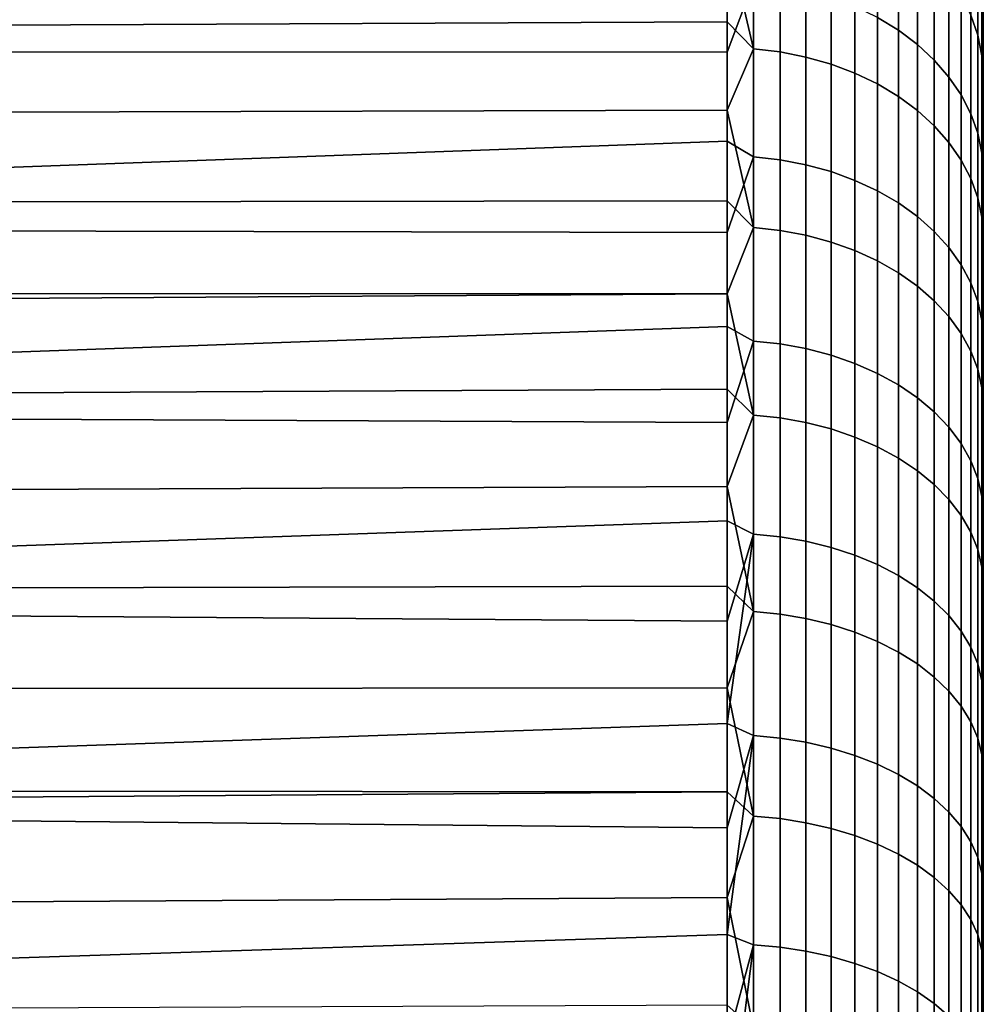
# Model space of a CAD drawing. Header units: metres. Extents: x -28 to 70, y -212 to 27.
# Tile 215 of 220: x 65.98 to 69.74, y 11.04 to 14.88. Entities that reach past the tile are written whole.
import ezdxf

# ---------------------------------------------------------------- set-up
doc = ezdxf.new("R2010")
doc.units = ezdxf.units.M
doc.layers.add('solid_10_261_012_XXX', color=7, linetype='CONTINUOUS')

msp = doc.modelspace()

# ---------------------------------------------------------------- linework, layer by layer
at = {"layer": 'solid_10_261_012_XXX'}
for points in [[(69.738998, -17.743555, 107.205429), (69.738998, 17.911919, 107.66256), (69.738998, 18.068514, 108.123878), (69.738998, -17.911919, 107.66256)], [(69.738998, 15.504929, 108.356667), (69.738998, -18.068514, 108.123878), (69.738998, -17.911919, 107.66256), (69.738998, 18.068514, 108.123878)], [(69.738998, -18.146111, 119.631935), (69.738998, 17.99575, 120.095322), (69.738998, 17.83357, 120.554672), (69.738998, -17.99575, 120.095322)], [(69.738998, -15.504929, 119.643333), (69.738998, 17.99575, 120.095322), (69.738998, -18.146111, 119.631935)], [(69.738998, 15.504929, 119.643333), (69.738998, 17.99575, 120.095322), (69.738998, -15.504929, 119.643333)], [(69.738998, -17.563536, 106.752777), (69.738998, 17.743555, 107.205429), (69.738998, 17.911919, 107.66256), (69.738998, -17.743555, 107.205429)], [(69.738998, -17.99575, 120.095322), (69.738998, 17.83357, 120.554672), (69.738998, 17.65967, 121.009712), (69.738998, -17.83357, 120.554672)], [(69.738998, -17.371964, 106.304878), (69.738998, 17.563536, 106.752777), (69.738998, 17.743555, 107.205429), (69.738998, -17.563536, 106.752777)], [(69.738998, -17.83357, 120.554672), (69.738998, 17.65967, 121.009712), (69.738998, 17.474148, 121.460175), (69.738998, -17.65967, 121.009712)], [(69.738998, -17.168959, 105.862015), (69.738998, 17.371964, 106.304878), (69.738998, 17.563536, 106.752777), (69.738998, -17.371964, 106.304878)], [(69.738998, -17.65967, 121.009712), (69.738998, 17.474148, 121.460175), (69.738998, 17.277142, 121.905716), (69.738998, -17.474148, 121.460175)], [(69.738998, -16.954683, 105.42453), (69.738998, 17.168959, 105.862015), (69.738998, 17.371964, 106.304878), (69.738998, -17.168959, 105.862015)], [(69.738998, -17.474148, 121.460175), (69.738998, 17.277142, 121.905716), (69.738998, 17.068789, 122.346039), (69.738998, -17.277142, 121.905716)], [(69.738998, -16.729265, 104.992691), (69.738998, 16.954683, 105.42453), (69.738998, 17.168959, 105.862015), (69.738998, -16.954683, 105.42453)], [(69.738998, -17.277142, 121.905716), (69.738998, 17.068789, 122.346039), (69.738998, 16.849211, 122.780899), (69.738998, -17.068789, 122.346039)], [(69.738998, -16.492836, 104.566742), (69.738998, 16.729265, 104.992691), (69.738998, 16.954683, 105.42453), (69.738998, -16.729265, 104.992691)], [(69.738998, -17.068789, 122.346039), (69.738998, 16.849211, 122.780899), (69.738998, 16.61854, 123.209999), (69.738998, -16.849211, 122.780899)], [(69.738998, -16.245565, 104.147003), (69.738998, 16.492836, 104.566742), (69.738998, 16.729265, 104.992691), (69.738998, -16.492836, 104.566742)], [(69.738998, -16.849211, 122.780899), (69.738998, 16.61854, 123.209999), (69.738998, 16.376963, 123.633018), (69.738998, -16.61854, 123.209999)], [(69.738998, -15.987629, 103.733757), (69.738998, 16.245565, 104.147003), (69.738998, 16.492836, 104.566742), (69.738998, -16.245565, 104.147003)], [(69.738998, -16.61854, 123.209999), (69.738998, 16.376963, 123.633018), (69.738998, 16.124622, 124.049706), (69.738998, -16.376963, 123.633018)], [(69.738998, -15.719178, 103.327255), (69.738998, 15.987629, 103.733757), (69.738998, 16.245565, 104.147003), (69.738998, -15.987629, 103.733757)], [(69.738998, -16.376963, 123.633018), (69.738998, 16.124622, 124.049706), (69.738998, 15.861667, 124.459808), (69.738998, -16.124622, 124.049706)], [(69.738998, 15.994229, 113.570305), (69.738998, -15.948125, 112.712616), (69.738998, -15.856026, 111.858398), (69.738998, 15.948125, 112.712616)], [(69.738998, 15.994229, 113.570305), (69.738998, -15.994229, 113.570305), (69.738998, -15.948125, 112.712616)], [(69.738998, 15.994229, 113.570305), (69.738998, 15.994229, 114.429695), (69.738998, -15.994229, 114.429695), (69.738998, -15.994229, 113.570305)], [(69.738998, 15.994229, 114.429695), (69.738998, 15.948125, 115.287384), (69.738998, -15.994229, 114.429695)], [(69.738998, -15.440375, 102.92775), (69.738998, 15.719178, 103.327255), (69.738998, 15.987629, 103.733757), (69.738998, -15.719178, 103.327255)], [(69.738998, 15.948125, 112.712616), (69.738998, -15.856026, 111.858398), (69.738998, -15.718177, 111.010201), (69.738998, 15.856026, 111.858398)], [(69.738998, 15.856026, 116.141602), (69.738998, -15.948125, 115.287384), (69.738998, -15.994229, 114.429695), (69.738998, 15.948125, 115.287384)], [(69.738998, -16.124622, 124.049706), (69.738998, 15.861667, 124.459808), (69.738998, 15.588284, 124.863029), (69.738998, -15.861667, 124.459808)], [(69.738998, 15.856026, 111.858398), (69.738998, -15.718177, 111.010201), (69.738998, -15.535112, 110.171127), (69.738998, 15.718177, 111.010201)], [(69.738998, 15.718177, 116.989799), (69.738998, -15.856026, 116.141602), (69.738998, -15.948125, 115.287384), (69.738998, 15.856026, 116.141602)], [(69.738998, -15.151441, 102.535538), (69.738998, 15.440375, 102.92775), (69.738998, 15.719178, 103.327255), (69.738998, -15.440375, 102.92775)], [(69.738998, 15.718177, 111.010201), (69.738998, -15.535112, 110.171127), (69.738998, -15.307111, 109.342499), (69.738998, 15.535112, 110.171127)], [(69.738998, 15.535112, 117.828873), (69.738998, -15.718177, 116.989799), (69.738998, -15.856026, 116.141602), (69.738998, 15.718177, 116.989799)], [(69.738998, -15.861667, 124.459808), (69.738998, 15.588284, 124.863029), (69.738998, 15.304669, 125.259087), (69.738998, -15.588284, 124.863029)], [(69.738998, 15.535112, 110.171127), (69.738998, -15.307111, 109.342499), (69.738998, -15.035082, 108.527679), (69.738998, 15.307111, 109.342499)], [(69.738998, 15.307111, 118.657501), (69.738998, -15.535112, 117.828873), (69.738998, -15.718177, 116.989799), (69.738998, 15.535112, 117.828873)], [(69.326111, 15.527371, 126.301109), (69.326111, 14.888535, 127.067062), (69.407585, 14.839025, 127.023613), (69.407585, 15.475738, 126.260208)], [(69.689995, 14.897166, 101.715042), (69.689995, 15.496626, 102.480431), (69.717125, 15.415406, 102.54081), (69.717125, 14.819088, 101.779427)], [(69.738998, 15.504929, 108.356667), (69.738998, -15.504929, 108.356667), (69.738998, -18.068514, 108.123878)], [(69.738998, 15.504929, 119.643333), (69.738998, -15.504929, 119.643333), (69.738998, -15.035082, 119.472321)], [(69.738998, 15.504929, 108.356667), (69.738998, 15.035082, 108.527679), (69.738998, -15.504929, 108.356667)], [(69.738998, 15.035082, 119.472321), (69.738998, 15.504929, 119.643333), (69.738998, -15.035082, 119.472321)], [(69.407585, 15.475738, 126.260208), (69.407585, 14.839025, 127.023613), (69.481728, 14.783381, 126.97477), (69.481728, 15.417705, 126.214233)], [(68.738998, 15.420458, 126.736145), (59.5, 15.402789, 126.757507), (59.5, 14.753901, 127.502678), (68.738998, 15.09194, 127.123772)], [(68.842171, 14.766148, 100.518623), (68.738998, 15.206443, 101.009079), (68.842171, 15.425993, 101.278946)], [(68.842171, 14.766148, 100.518623), (68.842171, 15.425993, 101.278946), (68.945679, 15.413451, 101.289284), (68.945679, 14.754143, 100.529587)], [(69.481728, 15.417705, 126.214233), (69.481728, 14.783381, 126.97477), (69.547707, 14.72221, 126.921089), (69.547707, 15.353909, 126.163689)], [(69.717125, 14.819088, 101.779427), (69.717125, 15.415406, 102.54081), (69.733521, 15.332354, 102.602547), (69.733521, 14.739248, 101.845268)], [(69.738998, -14.852552, 102.150879), (69.738998, 15.151441, 102.535538), (69.738998, 15.440375, 102.92775), (69.738998, -15.151441, 102.535538)], [(68.945679, 14.754143, 100.529587), (68.945679, 15.413451, 101.289284), (69.046921, 15.392624, 101.306458), (69.046921, 14.734206, 100.547791)], [(69.046921, 14.734206, 100.547791), (69.046921, 15.392624, 101.306458), (69.144783, 15.363738, 101.330284), (69.144783, 14.706556, 100.573036)], [(69.144783, 14.706556, 100.573036), (69.144783, 15.363738, 101.330284), (69.238182, 15.327111, 101.360481), (69.238182, 14.671495, 100.605042)], [(69.547707, 15.353909, 126.163689), (69.547707, 14.72221, 126.921089), (69.604813, 14.656186, 126.863136), (69.604813, 15.285052, 126.109138)], [(69.238182, 14.671495, 100.605042), (69.238182, 15.327111, 101.360481), (69.326111, 15.283145, 101.396744), (69.326111, 14.629411, 100.643463)], [(69.733521, 15.332354, 102.602547), (69.738998, 15.151441, 102.535538), (69.738998, 14.852552, 102.150879)], [(69.733521, 14.739248, 101.845268), (69.733521, 15.332354, 102.602547), (69.738998, 14.852552, 102.150879)], [(69.738998, 15.035082, 108.527679), (69.738998, 15.307111, 109.342499), (69.738998, -15.035082, 108.527679)], [(69.738998, 15.035082, 119.472321), (69.738998, -15.307111, 118.657501), (69.738998, -15.535112, 117.828873), (69.738998, 15.307111, 118.657501)], [(69.738998, -15.588284, 124.863029), (69.738998, 15.304669, 125.259087), (69.738998, 15.010991, 125.647751), (69.738998, -15.304669, 125.259087)], [(69.326111, 14.629411, 100.643463), (69.326111, 15.283145, 101.396744), (69.407585, 15.232323, 101.438652), (69.407585, 14.580762, 100.687881)], [(69.604813, 15.285052, 126.109138), (69.604813, 14.656186, 126.863136), (69.65242, 14.586034, 126.801567), (69.65242, 15.21189, 126.051178)], [(69.407585, 14.580762, 100.687881), (69.407585, 15.232323, 101.438652), (69.481728, 15.175202, 101.485756), (69.481728, 14.526085, 100.737801)], [(23.415628, 14.676408, 100.413132), (23.198709, 14.947159, 100.711571), (68.738998, 15.206443, 101.009079), (68.738998, 14.871522, 100.626976)], [(68.842171, 14.766148, 100.518623), (68.738998, 14.871522, 100.626976), (68.738998, 15.206443, 101.009079)], [(69.65242, 15.21189, 126.051178), (69.65242, 14.586034, 126.801567), (69.689995, 14.512523, 126.737053), (69.689995, 15.135225, 125.990448)], [(69.481728, 14.526085, 100.737801), (69.481728, 15.175202, 101.485756), (69.547707, 15.112411, 101.537537), (69.547707, 14.46598, 100.792679)], [(69.738998, -14.543883, 101.773987), (69.738998, 14.852552, 102.150879), (69.738998, 15.151441, 102.535538), (69.738998, -14.852552, 102.150879)], [(69.547707, 14.46598, 100.792679), (69.547707, 15.112411, 101.537537), (69.604813, 15.044637, 101.59343), (69.604813, 14.401105, 100.851906)], [(69.689995, 15.135225, 125.990448), (69.689995, 14.512523, 126.737053), (69.717125, 14.43646, 126.670296), (69.717125, 15.0559, 125.927605)], [(68.738998, 14.753681, 127.502922), (68.738998, 15.09194, 127.123772), (59.5, 14.753901, 127.502678)], [(68.842171, 15.027695, 127.189201), (68.738998, 15.09194, 127.123772), (68.738998, 14.753681, 127.502922)], [(69.604813, 14.401105, 100.851906), (69.604813, 15.044637, 101.59343), (69.65242, 14.972626, 101.652809), (69.65242, 14.332173, 100.914841)], [(69.717125, 15.0559, 125.927605), (69.717125, 14.43646, 126.670296), (69.733521, 14.358683, 126.602036), (69.733521, 14.974784, 125.863342)], [(69.738998, 15.035082, 108.527679), (69.738998, -15.035082, 108.527679), (69.738998, -15.504929, 108.356667)], [(69.738998, 15.035082, 119.472321), (69.738998, -15.035082, 119.472321), (69.738998, -15.307111, 118.657501)], [(68.842171, 14.344791, 127.928871), (68.842171, 15.027695, 127.189201), (68.738998, 14.753681, 127.502922), (68.738998, 14.405899, 127.87336)], [(68.842171, 15.027695, 127.189201), (68.842171, 14.344791, 127.928871), (68.945679, 14.33313, 127.917549), (68.945679, 15.015477, 127.178474)], [(68.945679, 15.015477, 127.178474), (68.945679, 14.33313, 127.917549), (69.046921, 14.313762, 127.898743), (69.046921, 14.995188, 127.160667)], [(69.046921, 14.995188, 127.160667), (69.046921, 14.313762, 127.898743), (69.144783, 14.286901, 127.872658), (69.144783, 14.967048, 127.135971)], [(69.733521, 14.974784, 125.863342), (69.738998, 14.707424, 126.028786), (69.738998, 15.010991, 125.647751)], [(69.738998, -15.304669, 125.259087), (69.738998, 15.010991, 125.647751), (69.738998, 14.707424, 126.028786), (69.738998, -15.010991, 125.647751)], [(69.144783, 14.967048, 127.135971), (69.144783, 14.286901, 127.872658), (69.238182, 14.252841, 127.839592), (69.238182, 14.931366, 127.104652)], [(69.65242, 14.332173, 100.914841), (69.65242, 14.972626, 101.652809), (69.689995, 14.897166, 101.715042), (69.689995, 14.259942, 100.980789)], [(69.733521, 14.974784, 125.863342), (69.733521, 14.358683, 126.602036), (69.738998, 14.707424, 126.028786)], [(69.238182, 14.931366, 127.104652), (69.238182, 14.252841, 127.839592), (69.326111, 14.211956, 127.799889), (69.326111, 14.888535, 127.067062)], [(69.326111, 14.888535, 127.067062), (69.326111, 14.211956, 127.799889), (69.407585, 14.164697, 127.753998), (69.407585, 14.839025, 127.023613)], [(69.689995, 14.259942, 100.980789), (69.689995, 14.897166, 101.715042), (69.717125, 14.819088, 101.779427), (69.717125, 14.185204, 101.049026)], [(23.637432, 14.397696, 100.118126), (23.415628, 14.676408, 100.413132), (68.738998, 14.871522, 100.626976), (68.738998, 14.527002, 100.253502)], [(68.842171, 14.766148, 100.518623), (68.738998, 14.527002, 100.253502), (68.738998, 14.871522, 100.626976)], [(69.407585, 14.839025, 127.023613), (69.407585, 14.164697, 127.753998), (69.481728, 14.11158, 127.702423), (69.481728, 14.783381, 126.97477)], [(69.733521, 14.739248, 101.845268), (69.738998, 14.852552, 102.150879), (69.738998, 14.543883, 101.773987)], [(69.738998, -14.543883, 101.773987), (69.738998, 14.543883, 101.773987), (69.738998, 14.852552, 102.150879)], [(69.717125, 14.185204, 101.049026), (69.717125, 14.819088, 101.779427), (69.733521, 14.739248, 101.845268), (69.733521, 14.108779, 101.118797)], [(68.842171, 14.06887, 99.792488), (68.738998, 14.527002, 100.253502), (68.842171, 14.766148, 100.518623)], [(68.842171, 14.06887, 99.792488), (68.842171, 14.766148, 100.518623), (68.945679, 14.754143, 100.529587), (68.945679, 14.057432, 99.804039)], [(69.481728, 14.783381, 126.97477), (69.481728, 14.11158, 127.702423), (69.547707, 14.053188, 127.645721), (69.547707, 14.72221, 126.921089)], [(68.738998, 14.405899, 127.87336), (68.738998, 14.753681, 127.502922), (59.5, 14.753901, 127.502678), (59.5, 14.069002, 128.21489)], [(68.945679, 14.057432, 99.804039), (68.945679, 14.754143, 100.529587), (69.046921, 14.734206, 100.547791), (69.046921, 14.038437, 99.823219)], [(69.046921, 14.038437, 99.823219), (69.046921, 14.734206, 100.547791), (69.144783, 14.706556, 100.573036), (69.144783, 14.012093, 99.849823)], [(69.733521, 14.739248, 101.845268), (69.738998, 14.543883, 101.773987), (69.738998, 14.225649, 101.405121)], [(69.733521, 14.108779, 101.118797), (69.733521, 14.739248, 101.845268), (69.738998, 14.225649, 101.405121)], [(69.144783, 14.012093, 99.849823), (69.144783, 14.706556, 100.573036), (69.238182, 14.671495, 100.605042), (69.238182, 13.978687, 99.88356)], [(69.547707, 14.72221, 126.921089), (69.547707, 14.053188, 127.645721), (69.604813, 13.990165, 127.584526), (69.604813, 14.656186, 126.863136)], [(69.733521, 14.358683, 126.602036), (69.738998, 14.394206, 126.401886), (69.738998, 14.707424, 126.028786)], [(69.738998, -15.010991, 125.647751), (69.738998, 14.707424, 126.028786), (69.738998, 14.394206, 126.401886), (69.738998, -14.707424, 126.028786)], [(69.238182, 13.978687, 99.88356), (69.238182, 14.671495, 100.605042), (69.326111, 14.629411, 100.643463), (69.326111, 13.93859, 99.924049)], [(69.604813, 14.656186, 126.863136), (69.604813, 13.990165, 127.584526), (69.65242, 13.923201, 127.519508), (69.65242, 14.586034, 126.801567)], [(69.326111, 13.93859, 99.924049), (69.326111, 14.629411, 100.643463), (69.407585, 14.580762, 100.687881), (69.407585, 13.892239, 99.970856)], [(69.407585, 13.892239, 99.970856), (69.407585, 14.580762, 100.687881), (69.481728, 14.526085, 100.737801), (69.481728, 13.840143, 100.023468)], [(69.65242, 14.586034, 126.801567), (69.65242, 13.923201, 127.519508), (69.689995, 13.853031, 127.45137), (69.689995, 14.512523, 126.737053)], [(69.738998, -14.225649, 101.405121), (69.738998, 14.225649, 101.405121), (69.738998, 14.543883, 101.773987)], [(69.738998, -14.543883, 101.773987), (69.738998, -14.225649, 101.405121), (69.738998, 14.543883, 101.773987)], [(23.863653, 14.111126, 99.82692), (23.637432, 14.397696, 100.118126), (68.738998, 14.527002, 100.253502), (68.738998, 14.173106, 99.888901)], [(68.842171, 14.06887, 99.792488), (68.738998, 14.173106, 99.888901), (68.738998, 14.527002, 100.253502)], [(69.481728, 13.840143, 100.023468), (69.481728, 14.526085, 100.737801), (69.547707, 14.46598, 100.792679), (69.547707, 13.782876, 100.081299)], [(69.689995, 14.512523, 126.737053), (69.689995, 13.853031, 127.45137), (69.717125, 13.780425, 127.380867), (69.717125, 14.43646, 126.670296)], [(69.547707, 13.782876, 100.081299), (69.547707, 14.46598, 100.792679), (69.604813, 14.401105, 100.851906), (69.604813, 13.721065, 100.143723)], [(69.717125, 14.43646, 126.670296), (69.717125, 13.780425, 127.380867), (69.733521, 13.706182, 127.308777), (69.733521, 14.358683, 126.602036)], [(68.738998, 14.04882, 128.234833), (68.738998, 14.405899, 127.87336), (59.5, 14.069002, 128.21489)], [(68.842171, 14.344791, 127.928871), (68.738998, 14.405899, 127.87336), (68.738998, 14.04882, 128.234833)], [(69.604813, 13.721065, 100.143723), (69.604813, 14.401105, 100.851906), (69.65242, 14.332173, 100.914841), (69.65242, 13.655389, 100.210045)], [(69.733521, 14.358683, 126.602036), (69.738998, 14.071533, 126.76683), (69.738998, 14.394206, 126.401886)], [(69.738998, -14.394206, 126.401886), (69.738998, 14.394206, 126.401886), (69.738998, 14.071533, 126.76683)], [(69.738998, -14.394206, 126.401886), (69.738998, -14.707424, 126.028786), (69.738998, 14.394206, 126.401886)], [(68.842171, 13.625525, 128.63324), (68.842171, 14.344791, 127.928871), (68.738998, 14.04882, 128.234833), (68.738998, 13.682673, 128.587128)], [(68.842171, 14.344791, 127.928871), (68.842171, 13.625525, 128.63324), (68.945679, 13.614447, 128.621338), (68.945679, 14.33313, 127.917549)], [(69.733521, 14.358683, 126.602036), (69.733521, 13.706182, 127.308777), (69.738998, 14.071533, 126.76683)], [(68.945679, 14.33313, 127.917549), (68.945679, 13.614447, 128.621338), (69.046921, 13.59605, 128.601578), (69.046921, 14.313762, 127.898743)], [(69.046921, 14.313762, 127.898743), (69.046921, 13.59605, 128.601578), (69.144783, 13.570536, 128.574188), (69.144783, 14.286901, 127.872658)], [(69.65242, 13.655389, 100.210045), (69.65242, 14.332173, 100.914841), (69.689995, 14.259942, 100.980789), (69.689995, 13.586568, 100.279541)], [(69.144783, 14.286901, 127.872658), (69.144783, 13.570536, 128.574188), (69.238182, 13.538183, 128.539444), (69.238182, 14.252841, 127.839592)], [(69.238182, 14.252841, 127.839592), (69.238182, 13.538183, 128.539444), (69.326111, 13.49935, 128.497726), (69.326111, 14.211956, 127.799889)], [(69.689995, 13.586568, 100.279541), (69.689995, 14.259942, 100.980789), (69.717125, 14.185204, 101.049026), (69.717125, 13.515359, 100.351448)], [(69.733521, 14.108779, 101.118797), (69.738998, 14.225649, 101.405121), (69.738998, 13.898085, 101.044571)], [(69.738998, -13.898085, 101.044571), (69.738998, 13.898085, 101.044571), (69.738998, 14.225649, 101.405121)], [(69.738998, -14.225649, 101.405121), (69.738998, -13.898085, 101.044571), (69.738998, 14.225649, 101.405121)], [(69.326111, 14.211956, 127.799889), (69.326111, 13.49935, 128.497726), (69.407585, 13.454459, 128.449524), (69.407585, 14.164697, 127.753998)], [(69.717125, 13.515359, 100.351448), (69.717125, 14.185204, 101.049026), (69.733521, 14.108779, 101.118797), (69.733521, 13.442543, 100.424988)], [(24.094164, 13.81676, 99.53981), (23.863653, 14.111126, 99.82692), (68.738998, 14.173106, 99.888901), (68.738998, 13.810062, 99.533409)], [(68.842171, 14.06887, 99.792488), (68.738998, 13.810062, 99.533409), (68.738998, 14.173106, 99.888901)], [(69.407585, 14.164697, 127.753998), (69.407585, 13.454459, 128.449524), (69.481728, 13.404005, 128.39534), (69.481728, 14.11158, 127.702423)], [(69.481728, 14.11158, 127.702423), (69.481728, 13.404005, 128.39534), (69.547707, 13.348542, 128.33577), (69.547707, 14.053188, 127.645721)], [(69.733521, 14.108779, 101.118797), (69.738998, 13.898085, 101.044571), (69.738998, 13.561379, 100.69252)], [(69.733521, 13.442543, 100.424988), (69.733521, 14.108779, 101.118797), (69.738998, 13.561379, 100.69252)], [(68.738998, 13.682673, 128.587128), (68.738998, 14.04882, 128.234833), (59.5, 14.069002, 128.21489), (59.5, 13.349761, 128.89241)], [(69.733521, 13.706182, 127.308777), (69.738998, 13.739594, 127.123398), (69.738998, 14.071533, 126.76683)], [(69.738998, -14.071533, 126.76683), (69.738998, 14.071533, 126.76683), (69.738998, 13.739594, 127.123398)], [(69.738998, -14.071533, 126.76683), (69.738998, -14.394206, 126.401886), (69.738998, 14.071533, 126.76683)], [(68.842171, 13.335927, 99.102364), (68.738998, 13.810062, 99.533409), (68.842171, 14.06887, 99.792488)], [(68.842171, 13.335927, 99.102364), (68.842171, 14.06887, 99.792488), (68.945679, 14.057432, 99.804039), (68.945679, 13.325086, 99.114471)], [(68.945679, 13.325086, 99.114471), (68.945679, 14.057432, 99.804039), (69.046921, 14.038437, 99.823219), (69.046921, 13.307079, 99.13459)], [(69.046921, 13.307079, 99.13459), (69.046921, 14.038437, 99.823219), (69.144783, 14.012093, 99.849823), (69.144783, 13.282107, 99.162483)], [(69.547707, 14.053188, 127.645721), (69.547707, 13.348542, 128.33577), (69.604813, 13.288679, 128.271484), (69.604813, 13.990165, 127.584526)], [(69.144783, 13.282107, 99.162483), (69.144783, 14.012093, 99.849823), (69.238182, 13.978687, 99.88356), (69.238182, 13.250443, 99.197861)], [(69.238182, 13.250443, 99.197861), (69.238182, 13.978687, 99.88356), (69.326111, 13.93859, 99.924049), (69.326111, 13.212434, 99.240318)], [(69.604813, 13.990165, 127.584526), (69.604813, 13.288679, 128.271484), (69.65242, 13.225072, 128.203171), (69.65242, 13.923201, 127.519508)], [(69.326111, 13.212434, 99.240318), (69.326111, 13.93859, 99.924049), (69.407585, 13.892239, 99.970856), (69.407585, 13.168498, 99.289398)], [(69.65242, 13.923201, 127.519508), (69.65242, 13.225072, 128.203171), (69.689995, 13.158421, 128.131592), (69.689995, 13.853031, 127.45137)], [(69.407585, 13.168498, 99.289398), (69.407585, 13.892239, 99.970856), (69.481728, 13.840143, 100.023468), (69.481728, 13.119117, 99.344566)], [(69.738998, -13.561379, 100.69252), (69.738998, 13.561379, 100.69252), (69.738998, 13.898085, 101.044571)], [(69.738998, -13.898085, 101.044571), (69.738998, -13.561379, 100.69252), (69.738998, 13.898085, 101.044571)], [(69.481728, 13.119117, 99.344566), (69.481728, 13.840143, 100.023468), (69.547707, 13.782876, 100.081299), (69.547707, 13.064833, 99.405205)], [(69.689995, 13.853031, 127.45137), (69.689995, 13.158421, 128.131592), (69.717125, 13.089456, 128.057526), (69.717125, 13.780425, 127.380867)], [(24.328573, 13.514658, 99.257072), (24.094164, 13.81676, 99.53981), (68.738998, 13.810062, 99.533409)], [(24.566628, 13.204813, 98.97892), (24.328573, 13.514658, 99.257072), (68.738998, 13.810062, 99.533409), (68.738998, 13.438106, 99.187256)], [(68.842171, 13.335927, 99.102364), (68.738998, 13.438106, 99.187256), (68.738998, 13.810062, 99.533409)], [(69.547707, 13.064833, 99.405205), (69.547707, 13.782876, 100.081299), (69.604813, 13.721065, 100.143723), (69.604813, 13.006242, 99.470657)], [(69.717125, 13.780425, 127.380867), (69.717125, 13.089456, 128.057526), (69.733521, 13.018934, 127.981789), (69.733521, 13.706182, 127.308777)], [(69.733521, 13.706182, 127.308777), (69.738998, 13.398613, 127.471344), (69.738998, 13.739594, 127.123398)], [(69.738998, -13.739594, 127.123398), (69.738998, 13.739594, 127.123398), (69.738998, 13.398613, 127.471344)], [(69.738998, -13.739594, 127.123398), (69.738998, -14.071533, 126.76683), (69.738998, 13.739594, 127.123398)], [(69.604813, 13.006242, 99.470657), (69.604813, 13.721065, 100.143723), (69.65242, 13.655389, 100.210045), (69.65242, 12.943987, 99.540199)], [(69.733521, 13.706182, 127.308777), (69.733521, 13.018934, 127.981789), (69.738998, 13.398613, 127.471344)], [(68.738998, 13.307693, 128.930008), (68.738998, 13.682673, 128.587128), (59.5, 13.349761, 128.89241)], [(68.842171, 13.625525, 128.63324), (68.738998, 13.682673, 128.587128), (68.738998, 13.307693, 128.930008)], [(69.65242, 12.943987, 99.540199), (69.65242, 13.655389, 100.210045), (69.689995, 13.586568, 100.279541), (69.689995, 12.878752, 99.613075)], [(68.842171, 12.871716, 129.300507), (68.842171, 13.625525, 128.63324), (68.738998, 13.307693, 128.930008), (68.738998, 12.924126, 129.26326)], [(68.842171, 13.625525, 128.63324), (68.842171, 12.871716, 129.300507), (68.945679, 12.861251, 129.288071), (68.945679, 13.614447, 128.621338)], [(68.945679, 13.614447, 128.621338), (68.945679, 12.861251, 129.288071), (69.046921, 12.843872, 129.26741), (69.046921, 13.59605, 128.601578)], [(69.046921, 13.59605, 128.601578), (69.046921, 12.843872, 129.26741), (69.144783, 12.819769, 129.238754), (69.144783, 13.570536, 128.574188)], [(69.144783, 13.570536, 128.574188), (69.144783, 12.819769, 129.238754), (69.238182, 12.789207, 129.202423), (69.238182, 13.538183, 128.539444)], [(69.689995, 12.878752, 99.613075), (69.689995, 13.586568, 100.279541), (69.717125, 13.515359, 100.351448), (69.717125, 12.811253, 99.688477)], [(69.238182, 13.538183, 128.539444), (69.238182, 12.789207, 129.202423), (69.326111, 12.752521, 129.158829), (69.326111, 13.49935, 128.497726)], [(69.733521, 13.442543, 100.424988), (69.738998, 13.561379, 100.69252), (69.738998, 13.215735, 100.349197)], [(69.738998, -13.215735, 100.349197), (69.738998, 13.215735, 100.349197), (69.738998, 13.561379, 100.69252)], [(69.738998, -13.561379, 100.69252), (69.738998, -13.215735, 100.349197), (69.738998, 13.561379, 100.69252)], [(69.326111, 13.49935, 128.497726), (69.326111, 12.752521, 129.158829), (69.407585, 12.710114, 129.108414), (69.407585, 13.454459, 128.449524)], [(69.717125, 12.811253, 99.688477), (69.717125, 13.515359, 100.351448), (69.733521, 13.442543, 100.424988), (69.733521, 12.74223, 99.765587)], [(69.407585, 13.454459, 128.449524), (69.407585, 12.710114, 129.108414), (69.481728, 12.662452, 129.051758), (69.481728, 13.404005, 128.39534)], [(24.807905, 12.88749, 98.705795), (24.566628, 13.204813, 98.97892), (68.738998, 13.438106, 99.187256), (68.738998, 13.057474, 98.850662)], [(68.842171, 13.335927, 99.102364), (68.738998, 13.057474, 98.850662), (68.738998, 13.438106, 99.187256)], [(69.733521, 13.442543, 100.424988), (69.738998, 13.215735, 100.349197), (69.738998, 12.861423, 100.01487)], [(69.733521, 12.74223, 99.765587), (69.733521, 13.442543, 100.424988), (69.738998, 12.861423, 100.01487)], [(69.481728, 13.404005, 128.39534), (69.481728, 12.662452, 129.051758), (69.547707, 12.610057, 128.989471), (69.547707, 13.348542, 128.33577)], [(69.733521, 13.018934, 127.981789), (69.738998, 13.048852, 127.81041), (69.738998, 13.398613, 127.471344)], [(69.738998, -13.398613, 127.471344), (69.738998, 13.398613, 127.471344), (69.738998, 13.048852, 127.81041)], [(69.738998, -13.398613, 127.471344), (69.738998, -13.739594, 127.123398), (69.738998, 13.398613, 127.471344)], [(68.738998, 12.924126, 129.26326), (68.738998, 13.307693, 128.930008), (59.5, 13.349761, 128.89241), (59.5, 12.597936, 129.533569)], [(69.547707, 13.348542, 128.33577), (69.547707, 12.610057, 128.989471), (69.604813, 12.553506, 128.922256), (69.604813, 13.288679, 128.271484)], [(68.842171, 12.569178, 98.450005), (68.738998, 13.057474, 98.850662), (68.842171, 13.335927, 99.102364)], [(68.842171, 12.569178, 98.450005), (68.842171, 13.335927, 99.102364), (68.945679, 13.325086, 99.114471), (68.945679, 12.558959, 98.462646)], [(68.945679, 12.558959, 98.462646), (68.945679, 13.325086, 99.114471), (69.046921, 13.307079, 99.13459), (69.046921, 12.541988, 98.483643)], [(69.046921, 12.541988, 98.483643), (69.046921, 13.307079, 99.13459), (69.144783, 13.282107, 99.162483), (69.144783, 12.518452, 98.512756)], [(69.144783, 12.518452, 98.512756), (69.144783, 13.282107, 99.162483), (69.238182, 13.250443, 99.197861), (69.238182, 12.488608, 98.549683)], [(69.604813, 13.288679, 128.271484), (69.604813, 12.553506, 128.922256), (69.65242, 12.493418, 128.85083), (69.65242, 13.225072, 128.203171)], [(69.238182, 12.488608, 98.549683), (69.238182, 13.250443, 99.197861), (69.326111, 13.212434, 99.240318), (69.326111, 12.452785, 98.594002)], [(69.65242, 13.225072, 128.203171), (69.65242, 12.493418, 128.85083), (69.689995, 12.430453, 128.775986), (69.689995, 13.158421, 128.131592)], [(69.326111, 12.452785, 98.594002), (69.326111, 13.212434, 99.240318), (69.407585, 13.168498, 99.289398), (69.407585, 12.411374, 98.645233)], [(69.738998, -12.861423, 100.01487), (69.738998, 12.861423, 100.01487), (69.738998, 13.215735, 100.349197)], [(69.738998, -13.215735, 100.349197), (69.738998, -12.861423, 100.01487), (69.738998, 13.215735, 100.349197)], [(69.407585, 12.411374, 98.645233), (69.407585, 13.168498, 99.289398), (69.481728, 13.119117, 99.344566), (69.481728, 12.364832, 98.702812)], [(69.689995, 13.158421, 128.131592), (69.689995, 12.430453, 128.775986), (69.717125, 12.365304, 128.698532), (69.717125, 13.089456, 128.057526)], [(69.481728, 12.364832, 98.702812), (69.481728, 13.119117, 99.344566), (69.547707, 13.064833, 99.405205), (69.547707, 12.313669, 98.766106)], [(69.717125, 13.089456, 128.057526), (69.717125, 12.365304, 128.698532), (69.733521, 12.298684, 128.619354), (69.733521, 13.018934, 127.981789)], [(25.051664, 12.56301, 98.438164), (24.807905, 12.88749, 98.705795), (68.738998, 13.057474, 98.850662), (68.738998, 12.668416, 98.523849)], [(68.842171, 12.569178, 98.450005), (68.738998, 12.668416, 98.523849), (68.738998, 13.057474, 98.850662)], [(69.547707, 12.313669, 98.766106), (69.547707, 13.064833, 99.405205), (69.604813, 13.006242, 99.470657), (69.604813, 12.258447, 98.834427)], [(69.733521, 13.018934, 127.981789), (69.738998, 12.690515, 128.140396), (69.738998, 13.048852, 127.81041)], [(69.738998, -13.048852, 127.81041), (69.738998, 13.048852, 127.81041), (69.738998, 12.690515, 128.140396)], [(69.738998, -13.048852, 127.81041), (69.738998, -13.398613, 127.471344), (69.738998, 13.048852, 127.81041)], [(69.604813, 12.258447, 98.834427), (69.604813, 13.006242, 99.470657), (69.65242, 12.943987, 99.540199), (69.65242, 12.199771, 98.907013)], [(69.733521, 13.018934, 127.981789), (69.733521, 12.298684, 128.619354), (69.738998, 12.690515, 128.140396)], [(68.738998, 12.532216, 129.586639), (68.738998, 12.924126, 129.26326), (59.5, 12.597936, 129.533569)], [(68.842171, 12.871716, 129.300507), (68.738998, 12.924126, 129.26326), (68.738998, 12.532216, 129.586639)], [(69.65242, 12.199771, 98.907013), (69.65242, 12.943987, 99.540199), (69.689995, 12.878752, 99.613075), (69.689995, 12.138287, 98.983086)], [(69.689995, 12.138287, 98.983086), (69.689995, 12.878752, 99.613075), (69.717125, 12.811253, 99.688477), (69.717125, 12.074669, 99.06179)], [(68.842171, 12.871716, 129.300507), (68.738998, 12.532216, 129.586639), (68.738998, 12.132218, 129.899979)], [(68.842171, 12.871716, 129.300507), (68.738998, 12.132218, 129.899979), (68.842171, 12.085276, 129.928986)], [(68.842171, 12.871716, 129.300507), (68.842171, 12.085276, 129.928986), (68.945679, 12.075451, 129.916031), (68.945679, 12.861251, 129.288071)], [(68.945679, 12.861251, 129.288071), (68.945679, 12.075451, 129.916031), (69.046921, 12.059134, 129.894531), (69.046921, 12.843872, 129.26741)], [(69.046921, 12.843872, 129.26741), (69.046921, 12.059134, 129.894531), (69.144783, 12.036504, 129.8647), (69.144783, 12.819769, 129.238754)], [(69.733521, 12.74223, 99.765587), (69.738998, 12.861423, 100.01487), (69.738998, 12.498667, 99.689751)], [(69.738998, -12.498667, 99.689751), (69.738998, 12.498667, 99.689751), (69.738998, 12.861423, 100.01487)], [(69.738998, -12.861423, 100.01487), (69.738998, -12.498667, 99.689751), (69.738998, 12.861423, 100.01487)], [(69.144783, 12.819769, 129.238754), (69.144783, 12.036504, 129.8647), (69.238182, 12.007809, 129.826889), (69.238182, 12.789207, 129.202423)], [(69.717125, 12.074669, 99.06179), (69.717125, 12.811253, 99.688477), (69.733521, 12.74223, 99.765587), (69.733521, 12.009615, 99.142273)], [(69.238182, 12.789207, 129.202423), (69.238182, 12.007809, 129.826889), (69.326111, 11.973364, 129.781479), (69.326111, 12.752521, 129.158829)], [(69.326111, 12.752521, 129.158829), (69.326111, 11.973364, 129.781479), (69.407585, 11.933548, 129.729004), (69.407585, 12.710114, 129.108414)], [(69.733521, 12.74223, 99.765587), (69.738998, 12.498667, 99.689751), (69.738998, 12.127678, 99.374016)], [(69.733521, 12.009615, 99.142273), (69.733521, 12.74223, 99.765587), (69.738998, 12.127678, 99.374016)], [(69.407585, 12.710114, 129.108414), (69.407585, 11.933548, 129.729004), (69.481728, 11.888798, 129.670013), (69.481728, 12.662452, 129.051758)], [(69.733521, 12.298684, 128.619354), (69.738998, 12.323809, 128.461105), (69.738998, 12.690515, 128.140396)], [(69.738998, -12.690515, 128.140396), (69.738998, 12.690515, 128.140396), (69.738998, 12.323809, 128.461105)], [(69.738998, -12.690515, 128.140396), (69.738998, -13.048852, 127.81041), (69.738998, 12.690515, 128.140396)], [(25.297644, 12.231673, 98.176407), (25.051664, 12.56301, 98.438164), (68.738998, 12.668416, 98.523849), (68.738998, 12.27118, 98.207024)], [(68.842171, 12.569178, 98.450005), (68.738998, 12.27118, 98.207024), (68.738998, 12.668416, 98.523849)], [(69.481728, 12.662452, 129.051758), (69.481728, 11.888798, 129.670013), (69.547707, 11.839604, 129.605179), (69.547707, 12.610057, 128.989471)], [(69.547707, 12.610057, 128.989471), (69.547707, 11.839604, 129.605179), (69.604813, 11.786509, 129.535202), (69.604813, 12.553506, 128.922256)], [(68.738998, 12.132218, 129.899979), (68.738998, 12.532216, 129.586639), (59.5, 12.597936, 129.533569), (59.5, 11.815361, 130.136826)], [(68.842171, 11.770564, 97.837067), (68.738998, 12.27118, 98.207024), (68.842171, 12.569178, 98.450005)], [(68.842171, 11.770564, 97.837067), (68.842171, 12.569178, 98.450005), (68.945679, 12.558959, 98.462646), (68.945679, 11.760995, 97.850204)], [(68.945679, 11.760995, 97.850204), (68.945679, 12.558959, 98.462646), (69.046921, 12.541988, 98.483643), (69.046921, 11.745103, 97.872032)], [(69.046921, 11.745103, 97.872032), (69.046921, 12.541988, 98.483643), (69.144783, 12.518452, 98.512756), (69.144783, 11.723062, 97.902298)], [(69.604813, 12.553506, 128.922256), (69.604813, 11.786509, 129.535202), (69.65242, 11.730092, 129.460831), (69.65242, 12.493418, 128.85083)], [(69.144783, 11.723062, 97.902298), (69.144783, 12.518452, 98.512756), (69.238182, 12.488608, 98.549683), (69.238182, 11.695114, 97.940674)], [(69.65242, 12.493418, 128.85083), (69.65242, 11.730092, 129.460831), (69.689995, 11.670975, 129.382919), (69.689995, 12.430453, 128.775986)], [(69.738998, -12.127678, 99.374016), (69.738998, 12.127678, 99.374016), (69.738998, 12.498667, 99.689751)], [(69.738998, -12.498667, 99.689751), (69.738998, -12.127678, 99.374016), (69.738998, 12.498667, 99.689751)], [(69.238182, 11.695114, 97.940674), (69.238182, 12.488608, 98.549683), (69.326111, 12.452785, 98.594002), (69.326111, 11.661567, 97.98674)], [(69.326111, 11.661567, 97.98674), (69.326111, 12.452785, 98.594002), (69.407585, 12.411374, 98.645233), (69.407585, 11.622787, 98.039986)], [(69.689995, 12.430453, 128.775986), (69.689995, 11.670975, 129.382919), (69.717125, 11.609805, 129.302292), (69.717125, 12.365304, 128.698532)], [(69.407585, 11.622787, 98.039986), (69.407585, 12.411374, 98.645233), (69.481728, 12.364832, 98.702812), (69.481728, 11.579203, 98.099838)], [(69.481728, 11.579203, 98.099838), (69.481728, 12.364832, 98.702812), (69.547707, 12.313669, 98.766106), (69.547707, 11.53129, 98.165627)], [(69.717125, 12.365304, 128.698532), (69.717125, 11.609805, 129.302292), (69.733521, 11.547256, 129.219849), (69.733521, 12.298684, 128.619354)], [(69.547707, 11.53129, 98.165627), (69.547707, 12.313669, 98.766106), (69.604813, 12.258447, 98.834427), (69.604813, 11.479576, 98.236641)], [(69.733521, 12.298684, 128.619354), (69.738998, 11.949007, 128.772308), (69.738998, 12.323809, 128.461105)], [(69.738998, -12.323809, 128.461105), (69.738998, 12.323809, 128.461105), (69.738998, 11.949007, 128.772308)], [(69.738998, -12.323809, 128.461105), (69.738998, -12.690515, 128.140396), (69.738998, 12.323809, 128.461105)], [(25.544304, 11.894619, 97.921501), (25.297644, 12.231673, 98.176407), (68.738998, 12.27118, 98.207024), (68.738998, 11.866025, 97.900391)], [(68.842171, 11.770564, 97.837067), (68.738998, 11.866025, 97.900391), (68.738998, 12.27118, 98.207024)], [(69.733521, 12.298684, 128.619354), (69.733521, 11.547256, 129.219849), (69.738998, 11.949007, 128.772308)], [(69.604813, 11.479576, 98.236641), (69.604813, 12.258447, 98.834427), (69.65242, 12.199771, 98.907013), (69.65242, 11.424629, 98.312096)], [(69.65242, 11.424629, 98.312096), (69.65242, 12.199771, 98.907013), (69.689995, 12.138287, 98.983086), (69.689995, 11.367051, 98.391159)], [(68.738998, 11.724389, 130.203049), (68.738998, 12.132218, 129.899979), (59.5, 11.815361, 130.136826)], [(68.842171, 12.085276, 129.928986), (68.738998, 12.132218, 129.899979), (68.738998, 11.724389, 130.203049)], [(69.689995, 11.367051, 98.391159), (69.689995, 12.138287, 98.983086), (69.717125, 12.074669, 99.06179), (69.717125, 11.307475, 98.472961)], [(69.733521, 12.009615, 99.142273), (69.738998, 12.127678, 99.374016), (69.738998, 11.748703, 99.067886)], [(69.738998, -11.748703, 99.067886), (69.738998, 11.748703, 99.067886), (69.738998, 12.127678, 99.374016)], [(69.738998, -12.127678, 99.374016), (69.738998, -11.748703, 99.067886), (69.738998, 12.127678, 99.374016)], [(68.842171, 12.085276, 129.928986), (68.738998, 11.724389, 130.203049), (68.738998, 11.308993, 130.495651)], [(68.842171, 12.085276, 129.928986), (68.738998, 11.308993, 130.495651), (68.842171, 11.2682, 130.51709)], [(68.842171, 12.085276, 129.928986), (68.842171, 11.2682, 130.51709), (68.945679, 11.259039, 130.503662), (68.945679, 12.075451, 129.916031)], [(68.945679, 12.075451, 129.916031), (68.945679, 11.259039, 130.503662), (69.046921, 11.243825, 130.481354), (69.046921, 12.059134, 129.894531)], [(69.717125, 11.307475, 98.472961), (69.717125, 12.074669, 99.06179), (69.733521, 12.009615, 99.142273), (69.733521, 11.246554, 98.556618)], [(69.046921, 12.059134, 129.894531), (69.046921, 11.243825, 130.481354), (69.144783, 11.222725, 130.450424), (69.144783, 12.036504, 129.8647)], [(69.144783, 12.036504, 129.8647), (69.144783, 11.222725, 130.450424), (69.238182, 11.195971, 130.411209), (69.238182, 12.007809, 129.826889)], [(69.238182, 12.007809, 129.826889), (69.238182, 11.195971, 130.411209), (69.326111, 11.163855, 130.364136), (69.326111, 11.973364, 129.781479)], [(69.733521, 12.009615, 99.142273), (69.738998, 11.748703, 99.067886), (69.738998, 11.362031, 98.771599)], [(69.733521, 11.246554, 98.556618), (69.733521, 12.009615, 99.142273), (69.738998, 11.362031, 98.771599)], [(69.326111, 11.973364, 129.781479), (69.326111, 11.163855, 130.364136), (69.407585, 11.126731, 130.309723), (69.407585, 11.933548, 129.729004)], [(69.407585, 11.933548, 129.729004), (69.407585, 11.126731, 130.309723), (69.481728, 11.085006, 130.248566), (69.481728, 11.888798, 129.670013)], [(69.733521, 11.547256, 129.219849), (69.738998, 11.566355, 129.073792), (69.738998, 11.949007, 128.772308)], [(69.738998, -11.949007, 128.772308), (69.738998, 11.949007, 128.772308), (69.738998, 11.566355, 129.073792)], [(69.738998, -11.949007, 128.772308), (69.738998, -12.323809, 128.461105), (69.738998, 11.949007, 128.772308)], [(25.791714, 11.551936, 97.673553), (25.544304, 11.894619, 97.921501), (68.738998, 11.866025, 97.900391)], [(69.481728, 11.888798, 129.670013), (69.481728, 11.085006, 130.248566), (69.547707, 11.039138, 130.18132), (69.547707, 11.839604, 129.605179)], [(26.038025, 11.205055, 97.433563), (25.791714, 11.551936, 97.673553), (68.738998, 11.866025, 97.900391), (68.738998, 11.45321, 97.604149)], [(68.842171, 11.770564, 97.837067), (68.738998, 11.45321, 97.604149), (68.738998, 11.866025, 97.900391)], [(69.547707, 11.839604, 129.605179), (69.547707, 11.039138, 130.18132), (69.604813, 10.989632, 130.108765), (69.604813, 11.786509, 129.535202)], [(68.738998, 11.308993, 130.495651), (68.738998, 11.724389, 130.203049), (59.5, 11.815361, 130.136826), (59.5, 11.003946, 130.700699)], [(68.842171, 10.942112, 97.265106), (68.738998, 11.45321, 97.604149), (68.842171, 11.770564, 97.837067)], [(68.842171, 10.942112, 97.265106), (68.842171, 11.770564, 97.837067), (68.945679, 11.760995, 97.850204), (68.945679, 10.933216, 97.278709)], [(69.604813, 11.786509, 129.535202), (69.604813, 10.989632, 130.108765), (69.65242, 10.93703, 130.031662), (69.65242, 11.730092, 129.460831)], [(68.945679, 10.933216, 97.278709), (68.945679, 11.760995, 97.850204), (69.046921, 11.745103, 97.872032), (69.046921, 10.918443, 97.301308)], [(69.046921, 10.918443, 97.301308), (69.046921, 11.745103, 97.872032), (69.144783, 11.723062, 97.902298), (69.144783, 10.897953, 97.332642)], [(69.65242, 11.730092, 129.460831), (69.65242, 10.93703, 130.031662), (69.689995, 10.881909, 129.950851), (69.689995, 11.670975, 129.382919)], [(69.738998, -11.362031, 98.771599), (69.738998, 11.362031, 98.771599), (69.738998, 11.748703, 99.067886)], [(69.738998, -11.748703, 99.067886), (69.738998, -11.362031, 98.771599), (69.738998, 11.748703, 99.067886)], [(69.144783, 10.897953, 97.332642), (69.144783, 11.723062, 97.902298), (69.238182, 11.695114, 97.940674), (69.238182, 10.871972, 97.372375)], [(69.238182, 10.871972, 97.372375), (69.238182, 11.695114, 97.940674), (69.326111, 11.661567, 97.98674), (69.326111, 10.840786, 97.420074)], [(69.326111, 10.840786, 97.420074), (69.326111, 11.661567, 97.98674), (69.407585, 11.622787, 98.039986), (69.407585, 10.804736, 97.475204)], [(69.689995, 11.670975, 129.382919), (69.689995, 10.881909, 129.950851), (69.717125, 10.824876, 129.867264), (69.717125, 11.609805, 129.302292)], [(69.407585, 10.804736, 97.475204), (69.407585, 11.622787, 98.039986), (69.481728, 11.579203, 98.099838), (69.481728, 10.764219, 97.53717)], [(69.717125, 11.609805, 129.302292), (69.717125, 10.824876, 129.867264), (69.733521, 10.766555, 129.781769), (69.733521, 11.547256, 129.219849)], [(69.481728, 10.764219, 97.53717), (69.481728, 11.579203, 98.099838), (69.547707, 11.53129, 98.165627), (69.547707, 10.719679, 97.605293)], [(69.733521, 11.547256, 129.219849), (69.738998, 11.176081, 129.365387), (69.738998, 11.566355, 129.073792)], [(69.733521, 11.547256, 129.219849), (69.733521, 10.766555, 129.781769), (69.738998, 11.176081, 129.365387)], [(69.738998, -11.566355, 129.073792), (69.738998, 11.566355, 129.073792), (69.738998, 11.176081, 129.365387)], [(69.738998, -11.566355, 129.073792), (69.738998, -11.949007, 128.772308), (69.738998, 11.566355, 129.073792)], [(69.547707, 10.719679, 97.605293), (69.547707, 11.53129, 98.165627), (69.604813, 11.479576, 98.236641), (69.604813, 10.671605, 97.678818)], [(69.604813, 10.671605, 97.678818), (69.604813, 11.479576, 98.236641), (69.65242, 11.424629, 98.312096), (69.65242, 10.620525, 97.756943)], [(26.283419, 10.854049, 97.2015), (26.038025, 11.205055, 97.433563), (68.738998, 11.45321, 97.604149), (68.738998, 11.033004, 97.318489)], [(68.842171, 10.942112, 97.265106), (68.738998, 11.033004, 97.318489), (68.738998, 11.45321, 97.604149)], [(69.65242, 10.620525, 97.756943), (69.65242, 11.424629, 98.312096), (69.689995, 11.367051, 98.391159), (69.689995, 10.566999, 97.838799)], [(69.689995, 10.566999, 97.838799), (69.689995, 11.367051, 98.391159), (69.717125, 11.307475, 98.472961), (69.717125, 10.511617, 97.923508)], [(69.733521, 11.246554, 98.556618), (69.738998, 11.362031, 98.771599), (69.738998, 10.967891, 98.485321)], [(69.738998, -10.967891, 98.485321), (69.738998, 10.967891, 98.485321), (69.738998, 11.362031, 98.771599)], [(69.738998, -11.362031, 98.771599), (69.738998, -10.967891, 98.485321), (69.738998, 11.362031, 98.771599)], [(68.738998, 10.886297, 130.777618), (68.738998, 11.308993, 130.495651), (59.5, 11.003946, 130.700699)], [(68.842171, 11.2682, 130.51709), (68.738998, 11.308993, 130.495651), (68.738998, 10.886297, 130.777618)], [(69.717125, 10.511617, 97.923508), (69.717125, 11.307475, 98.472961), (69.733521, 11.246554, 98.556618), (69.733521, 10.454984, 98.010117)], [(68.842171, 11.2682, 130.51709), (68.738998, 10.886297, 130.777618), (68.738998, 10.456575, 131.048752)], [(68.842171, 11.2682, 130.51709), (68.738998, 10.456575, 131.048752), (68.842171, 10.422559, 131.063324)], [(68.842171, 11.2682, 130.51709), (68.842171, 10.422559, 131.063324), (68.945679, 10.414085, 131.049454), (68.945679, 11.259039, 130.503662)], [(68.945679, 11.259039, 130.503662), (68.945679, 10.414085, 131.049454), (69.046921, 10.400013, 131.026413), (69.046921, 11.243825, 130.481354)], [(69.046921, 11.243825, 130.481354), (69.046921, 10.400013, 131.026413), (69.144783, 10.380496, 130.994461), (69.144783, 11.222725, 130.450424)], [(69.733521, 11.246554, 98.556618), (69.738998, 10.967891, 98.485321), (69.738998, 10.566512, 98.209221)], [(69.733521, 10.454984, 98.010117), (69.733521, 11.246554, 98.556618), (69.738998, 10.566512, 98.209221)], [(69.144783, 11.222725, 130.450424), (69.144783, 10.380496, 130.994461), (69.238182, 10.355749, 130.953949), (69.238182, 11.195971, 130.411209)], [(69.238182, 11.195971, 130.411209), (69.238182, 10.355749, 130.953949), (69.326111, 10.326044, 130.905304), (69.326111, 11.163855, 130.364136)], [(69.326111, 11.163855, 130.364136), (69.326111, 10.326044, 130.905304), (69.407585, 10.291706, 130.849091), (69.407585, 11.126731, 130.309723)], [(69.733521, 10.766555, 129.781769), (69.738998, 10.778458, 129.646881), (69.738998, 11.176081, 129.365387)], [(69.738998, -11.176081, 129.365387), (69.738998, 11.176081, 129.365387), (69.738998, 10.778458, 129.646881)], [(69.738998, -11.176081, 129.365387), (69.738998, -11.566355, 129.073792), (69.738998, 11.176081, 129.365387)], [(69.407585, 11.126731, 130.309723), (69.407585, 10.291706, 130.849091), (69.481728, 10.253113, 130.785904), (69.481728, 11.085006, 130.248566)], [(69.481728, 11.085006, 130.248566), (69.481728, 10.253113, 130.785904), (69.547707, 10.210688, 130.716446), (69.547707, 11.039138, 130.18132)], [(69.547707, 11.039138, 130.18132), (69.547707, 10.210688, 130.716446), (69.604813, 10.164896, 130.641479), (69.604813, 10.989632, 130.108765)]]:
    msp.add_3dface(points, dxfattribs=at)

doc.saveas('drawing.dxf')
